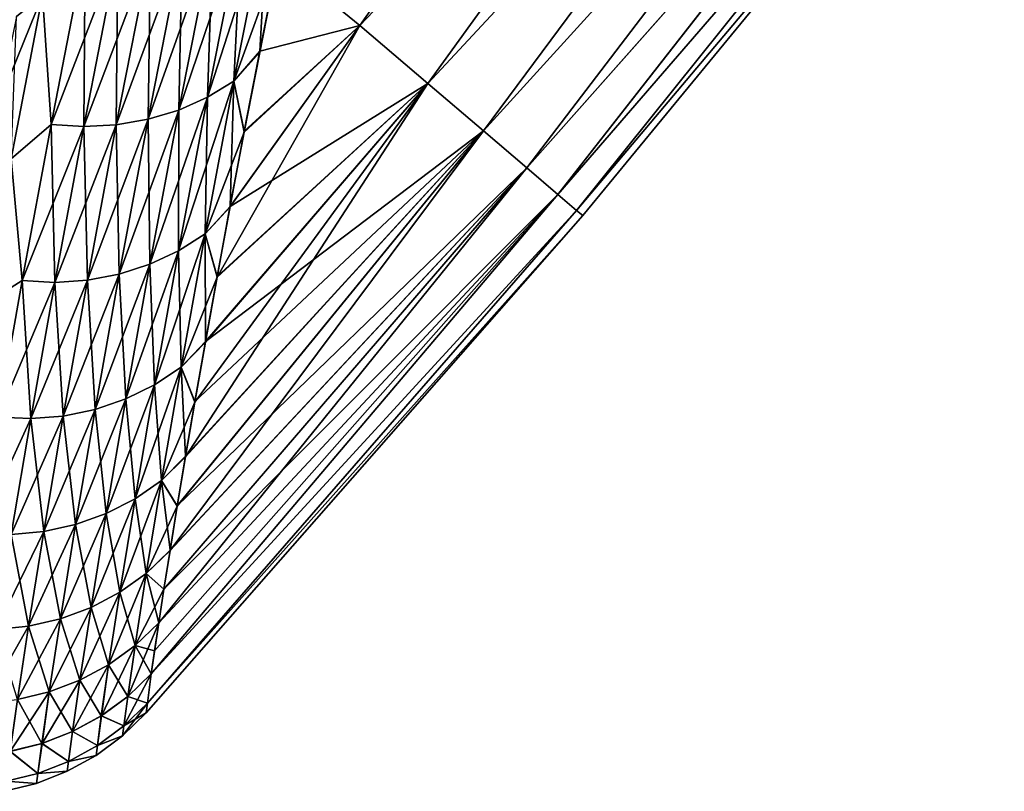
# Model space of a CAD drawing. Header units: metres. Extents: x -2 to 102, y -85 to 102.
# Tile 163 of 256: x 89.99 to 91.95, y -17.35 to -15.81. Entities that reach past the tile are written whole.
import ezdxf

# ---------------------------------------------------------------- set-up
doc = ezdxf.new("R2010")
doc.units = ezdxf.units.M
doc.layers.add('solid_21064300', color=7, linetype='CONTINUOUS')

msp = doc.modelspace()

# ---------------------------------------------------------------- linework, layer by layer
at = {"layer": 'solid_21064300'}
for points in [[(91.419487, -14.74707, -5.525214), (90.665359, -15.818786, -5.086638), (90.502007, -15.685711, -5.917342)], [(91.419579, -14.747141, 5.524767), (90.502014, -15.685687, 5.91738), (90.665344, -15.818778, 5.086694)], [(91.571297, -14.868987, 4.688438), (91.419579, -14.747141, 5.524767), (90.665344, -15.818778, 5.086694)], [(91.419487, -14.74707, -5.525214), (91.57122, -14.868927, -4.688889), (90.665359, -15.818786, -5.086638)], [(91.571297, -14.868987, 4.688438), (90.665344, -15.818778, 5.086694), (90.801048, -15.934492, 4.250319)], [(91.57122, -14.868927, -4.688889), (90.801056, -15.934499, -4.250262), (90.665359, -15.818786, -5.086638)], [(91.69809, -14.97081, 3.845283), (91.571297, -14.868987, 4.688438), (90.801048, -15.934492, 4.250319)], [(91.57122, -14.868927, -4.688889), (91.698029, -14.97076, -3.845737), (90.801056, -15.934499, -4.250262)], [(91.69809, -14.97081, 3.845283), (90.801048, -15.934492, 4.250319), (90.912361, -16.029415, 3.407733)], [(91.698029, -14.97076, -3.845737), (90.912369, -16.029421, -3.407677), (90.801056, -15.934499, -4.250262)], [(91.799751, -15.05246, 2.996537), (91.69809, -14.97081, 3.845283), (90.912361, -16.029415, 3.407733)], [(91.698029, -14.97076, -3.845737), (91.799706, -15.052422, -2.996994), (90.912369, -16.029421, -3.407677)], [(91.799751, -15.05246, 2.996537), (90.912361, -16.029415, 3.407733), (90.999115, -16.10339, 2.560171)], [(91.799706, -15.052422, -2.996994), (90.999115, -16.103395, -2.560114), (90.912369, -16.029421, -3.407677)], [(91.799706, -15.052422, -2.996994), (91.876091, -15.113766, -2.143892), (90.999115, -16.103395, -2.560114)], [(91.876122, -15.113792, 2.143434), (91.799751, -15.05246, 2.996537), (90.999115, -16.10339, 2.560171)], [(91.876091, -15.113766, -2.143892), (91.061157, -16.156301, -1.708812), (90.999115, -16.103395, -2.560114)], [(91.876122, -15.113792, 2.143434), (90.999115, -16.10339, 2.560171), (91.061157, -16.156298, 1.708869)], [(91.876091, -15.113766, -2.143892), (91.927078, -15.154711, -1.287674), (91.061157, -16.156301, -1.708812)], [(91.927094, -15.154727, 1.287214), (91.876122, -15.113792, 2.143434), (91.061157, -16.156298, 1.708869)], [(91.927078, -15.154711, -1.287674), (91.098427, -16.188082, -0.855015), (91.061157, -16.156301, -1.708812)], [(91.927094, -15.154727, 1.287214), (91.061157, -16.156298, 1.708869), (91.098427, -16.18808, 0.855072)], [(91.927078, -15.154711, -1.287674), (91.952599, -15.175209, -0.429586), (91.098427, -16.188082, -0.855015)], [(91.952606, -15.175215, 0.429125), (91.927094, -15.154727, 1.287214), (91.098427, -16.18808, 0.855072)], [(91.952599, -15.175209, -0.429586), (91.110863, -16.198685, 0.000029), (91.098427, -16.188082, -0.855015)], [(91.952606, -15.175215, 0.429125), (91.098427, -16.18808, 0.855072), (91.110863, -16.198685, 0.000029)], [(91.952599, -15.175209, -0.429586), (91.952606, -15.175215, 0.429125), (91.110863, -16.198685, 0.000029)], [(90.361115, -15.962108, 5.571486), (90.413963, -15.929799, 5.549757), (90.481865, -15.587789, 6.18331)], [(90.429031, -15.618306, 6.207551), (90.361115, -15.962108, 5.571486), (90.481865, -15.587789, 6.18331)], [(90.481865, -15.587789, 6.18331), (90.413963, -15.929799, 5.549757), (90.502014, -15.685687, 5.91738)], [(90.413963, -15.929799, -5.549758), (90.481865, -15.587789, -6.183311), (90.465401, -15.870355, -5.567367)], [(90.429031, -15.618306, -6.207551), (90.481865, -15.587789, -6.183311), (90.413963, -15.929799, -5.549758)], [(90.481865, -15.587789, -6.183311), (90.502007, -15.685711, -5.917342), (90.465401, -15.870355, -5.567367)], [(90.303673, -15.987729, 5.590293), (90.361115, -15.962108, 5.571486), (90.429031, -15.618306, 6.207551)], [(90.371635, -15.64228, 6.228539), (90.303673, -15.987729, 5.590293), (90.429031, -15.618306, 6.207551)], [(90.361115, -15.962108, -5.571486), (90.429031, -15.618306, -6.207551), (90.413963, -15.929799, -5.549758)], [(90.371635, -15.64228, -6.22854), (90.429031, -15.618306, -6.207551), (90.361115, -15.962108, -5.571486)], [(90.24263, -16.00622, 5.605854), (90.303673, -15.987729, 5.590293), (90.371635, -15.64228, 6.228539)], [(90.310661, -15.659295, 6.245914), (90.24263, -16.00622, 5.605854), (90.371635, -15.64228, 6.228539)], [(90.303673, -15.987729, -5.590293), (90.371635, -15.64228, -6.22854), (90.361115, -15.962108, -5.571486)], [(90.310661, -15.659295, -6.245914), (90.371635, -15.64228, -6.22854), (90.303673, -15.987729, -5.590293)], [(90.031761, -15.758266, -6.091897), (90.116959, -15.666288, -6.2737), (90.048668, -16.016376, -5.630689)], [(90.031761, -15.758267, 6.091896), (90.048668, -16.016376, 5.630688), (90.116959, -15.666289, 6.2737)], [(90.048668, -16.016376, -5.630689), (90.116959, -15.666288, -6.2737), (90.114021, -16.020668, -5.626228)], [(90.116959, -15.666289, 6.2737), (90.048668, -16.016376, 5.630688), (90.182213, -15.671404, 6.268691)], [(90.048668, -16.016376, 5.630688), (90.114021, -16.020668, 5.626227), (90.182213, -15.671404, 6.268691)], [(90.116959, -15.666288, -6.2737), (90.182213, -15.671404, -6.268691), (90.114021, -16.020668, -5.626228)], [(90.114021, -16.020668, 5.626227), (90.179047, -16.017263, 5.617902), (90.247154, -15.66906, 6.259375)], [(90.182213, -15.671404, 6.268691), (90.114021, -16.020668, 5.626227), (90.247154, -15.66906, 6.259375)], [(90.114021, -16.020668, -5.626228), (90.182213, -15.671404, -6.268691), (90.179047, -16.017263, -5.617902)], [(90.179047, -16.017263, 5.617902), (90.24263, -16.00622, 5.605854), (90.310661, -15.659295, 6.245914)], [(90.247154, -15.66906, 6.259375), (90.179047, -16.017263, 5.617902), (90.310661, -15.659295, 6.245914)], [(90.179047, -16.017263, -5.617902), (90.247154, -15.669059, -6.259376), (90.24263, -16.00622, -5.605855)], [(90.182213, -15.671404, -6.268691), (90.247154, -15.669059, -6.259376), (90.179047, -16.017263, -5.617902)], [(90.24263, -16.00622, -5.605855), (90.310661, -15.659295, -6.245914), (90.303673, -15.987729, -5.590293)], [(90.247154, -15.669059, -6.259376), (90.310661, -15.659295, -6.245914), (90.24263, -16.00622, -5.605855)], [(90.413963, -15.929799, 5.549757), (90.464912, -15.872858, 5.562425), (90.502014, -15.685687, 5.91738)], [(90.502014, -15.685687, 5.91738), (90.464912, -15.872858, 5.562425), (90.434174, -16.032261, 5.235682)], [(90.665344, -15.818778, 5.086694), (90.502014, -15.685687, 5.91738), (90.434174, -16.032261, 5.235682)], [(90.465401, -15.870355, -5.567367), (90.502007, -15.685711, -5.917342), (90.665359, -15.818786, -5.086638)], [(90.031761, -15.758267, 6.091896), (89.979553, -15.801073, 5.991391), (89.943466, -15.974532, 5.663069)], [(90.031761, -15.758267, 6.091896), (89.943466, -15.974532, 5.663069), (89.968903, -16.084972, 5.469778)], [(89.968903, -16.084972, -5.469779), (89.979553, -15.801074, -5.99139), (90.031761, -15.758266, -6.091897)], [(89.968903, -16.084972, -5.469779), (90.031761, -15.758266, -6.091897), (90.048668, -16.016376, -5.630689)], [(90.031761, -15.758267, 6.091896), (89.968903, -16.084972, 5.469778), (90.048668, -16.016376, 5.630688)], [(90.665344, -15.818778, 5.086694), (90.406013, -16.181971, 4.904104), (90.380264, -16.32173, 4.568626)], [(90.801048, -15.934492, 4.250319), (90.665344, -15.818778, 5.086694), (90.380264, -16.32173, 4.568626)], [(90.665344, -15.818778, 5.086694), (90.434174, -16.032261, 5.235682), (90.406013, -16.181971, 4.904104)], [(90.406364, -16.180099, -4.908414), (90.665359, -15.818786, -5.086638), (90.801056, -15.934499, -4.250262)], [(90.406364, -16.180099, -4.908414), (90.434586, -16.030081, -5.24032), (90.665359, -15.818786, -5.086638)], [(90.434586, -16.030081, -5.24032), (90.465401, -15.870355, -5.567367), (90.665359, -15.818786, -5.086638)], [(90.413963, -15.929799, -5.549758), (90.465401, -15.870355, -5.567367), (90.434586, -16.030081, -5.24032)], [(90.413963, -15.929799, 5.549757), (90.434174, -16.032261, 5.235682), (90.464912, -15.872858, 5.562425)], [(90.303474, -16.268616, 4.915441), (90.356331, -16.234713, 4.89631), (90.413963, -15.929799, 5.549757)], [(90.361115, -15.962108, 5.571486), (90.303474, -16.268616, 4.915441), (90.413963, -15.929799, 5.549757)], [(90.801048, -15.934492, 4.250319), (90.336021, -16.570923, 3.885719), (90.317276, -16.680122, 3.53929)], [(90.912361, -16.029415, 3.407733), (90.801048, -15.934492, 4.250319), (90.317276, -16.680122, 3.53929)], [(90.801048, -15.934492, 4.250319), (90.356956, -16.451416, 4.229089), (90.336021, -16.570923, 3.885719)], [(90.413963, -15.929799, 5.549757), (90.356331, -16.234713, 4.89631), (90.434174, -16.032261, 5.235682)], [(90.356331, -16.234711, -4.89631), (90.413963, -15.929799, -5.549758), (90.406364, -16.180099, -4.908414)], [(90.361115, -15.962108, -5.571486), (90.413963, -15.929799, -5.549758), (90.356331, -16.234711, -4.89631)], [(90.801048, -15.934492, 4.250319), (90.380264, -16.32173, 4.568626), (90.356956, -16.451416, 4.229089)], [(90.357185, -16.450119, -4.232638), (90.801056, -15.934499, -4.250262), (90.912369, -16.029421, -3.407677)], [(90.357185, -16.450119, -4.232638), (90.380547, -16.320152, -4.572576), (90.801056, -15.934499, -4.250262)], [(90.380547, -16.320152, -4.572576), (90.406364, -16.180099, -4.908414), (90.801056, -15.934499, -4.250262)], [(90.413963, -15.929799, -5.549758), (90.434586, -16.030081, -5.24032), (90.406364, -16.180099, -4.908414)], [(90.24601, -16.295704, 4.931994), (90.303474, -16.268616, 4.915441), (90.361115, -15.962108, 5.571486)], [(90.303673, -15.987729, 5.590293), (90.24601, -16.295704, 4.931994), (90.361115, -15.962108, 5.571486)], [(90.303474, -16.268616, -4.915442), (90.361115, -15.962108, -5.571486), (90.356331, -16.234711, -4.89631)], [(90.303673, -15.987729, -5.590293), (90.361115, -15.962108, -5.571486), (90.303474, -16.268616, -4.915442)], [(90.184937, -16.31551, 4.945683), (90.24601, -16.295704, 4.931994), (90.303673, -15.987729, 5.590293)], [(90.24263, -16.00622, 5.605854), (90.184937, -16.31551, 4.945683), (90.303673, -15.987729, 5.590293)], [(90.24263, -16.00622, -5.605855), (90.303673, -15.987729, -5.590293), (90.24601, -16.295704, -4.931994)], [(90.24601, -16.295704, -4.931994), (90.303673, -15.987729, -5.590293), (90.303474, -16.268616, -4.915442)], [(90.1213, -16.32769, 4.956272), (90.184937, -16.31551, 4.945683), (90.24263, -16.00622, 5.605854)], [(90.179047, -16.017263, 5.617902), (90.1213, -16.32769, 4.956272), (90.24263, -16.00622, 5.605854)], [(90.179047, -16.017263, -5.617902), (90.24263, -16.00622, -5.605855), (90.184937, -16.31551, -4.945683)], [(90.184937, -16.31551, -4.945683), (90.24263, -16.00622, -5.605855), (90.24601, -16.295704, -4.931994)], [(89.968903, -16.084972, 5.469778), (89.990768, -16.328472, 4.967475), (90.048668, -16.016376, 5.630688)], [(89.968903, -16.084972, -5.469779), (90.048668, -16.016376, -5.630689), (89.990768, -16.32847, -4.967476)], [(90.048668, -16.016376, 5.630688), (89.990768, -16.328472, 4.967475), (90.114021, -16.020668, 5.626227)], [(89.990768, -16.32847, -4.967476), (90.048668, -16.016376, -5.630689), (90.056206, -16.332035, -4.963578)], [(89.990768, -16.328472, 4.967475), (90.056206, -16.332035, 4.963578), (90.114021, -16.020668, 5.626227)], [(90.048668, -16.016376, -5.630689), (90.114021, -16.020668, -5.626228), (90.056206, -16.332035, -4.963578)], [(90.056206, -16.332035, 4.963578), (90.1213, -16.32769, 4.956272), (90.179047, -16.017263, 5.617902)], [(90.114021, -16.020668, 5.626227), (90.056206, -16.332035, 4.963578), (90.179047, -16.017263, 5.617902)], [(90.056206, -16.332035, -4.963578), (90.114021, -16.020668, -5.626228), (90.1213, -16.32769, -4.956272)], [(90.114021, -16.020668, -5.626228), (90.179047, -16.017263, -5.617902), (90.1213, -16.32769, -4.956272)], [(90.1213, -16.32769, -4.956272), (90.179047, -16.017263, -5.617902), (90.184937, -16.31551, -4.945683)], [(90.912361, -16.029415, 3.407733), (90.300743, -16.778915, 3.189708), (90.286369, -16.867195, 2.837197)], [(90.999115, -16.10339, 2.560171), (90.912361, -16.029415, 3.407733), (90.286369, -16.867195, 2.837197)], [(90.912361, -16.029415, 3.407733), (90.317276, -16.680122, 3.53929), (90.300743, -16.778915, 3.189708)], [(90.300842, -16.778322, -3.19193), (90.912369, -16.029421, -3.407677), (90.999115, -16.103395, -2.560114)], [(90.300842, -16.778322, -3.19193), (90.317413, -16.679321, -3.541968), (90.912369, -16.029421, -3.407677)], [(90.317413, -16.679321, -3.541968), (90.336197, -16.569887, -3.888838), (90.912369, -16.029421, -3.407677)], [(90.336197, -16.569887, -3.888838), (90.357185, -16.450119, -4.232638), (90.912369, -16.029421, -3.407677)], [(90.356331, -16.234713, 4.89631), (90.406013, -16.181971, 4.904104), (90.434174, -16.032261, 5.235682)], [(89.968903, -16.084972, 5.469778), (89.915451, -16.37631, 4.829594), (89.990768, -16.328472, 4.967475)], [(89.915451, -16.37631, -4.829595), (89.968903, -16.084972, -5.469779), (89.990768, -16.32847, -4.967476)], [(90.999115, -16.10339, 2.560171), (90.274025, -16.94488, 2.482563), (90.263664, -17.011898, 2.126067)], [(91.061157, -16.156298, 1.708869), (90.999115, -16.10339, 2.560171), (90.263664, -17.011898, 2.126067)], [(90.999115, -16.10339, 2.560171), (90.286369, -16.867195, 2.837197), (90.274025, -16.94488, 2.482563)], [(90.274063, -16.944614, -2.483862), (90.999115, -16.103395, -2.560114), (91.061157, -16.156301, -1.708812)], [(90.274063, -16.944614, -2.483862), (90.286438, -16.866783, -2.838953), (90.999115, -16.103395, -2.560114)], [(90.286438, -16.866783, -2.838953), (90.300842, -16.778322, -3.19193), (90.999115, -16.103395, -2.560114)], [(91.061157, -16.156298, 1.708869), (90.263664, -17.011898, 2.126067), (90.249008, -17.113678, 1.407178)], [(91.098427, -16.18808, 0.855072), (91.061157, -16.156298, 1.708869), (90.249008, -17.113678, 1.407178)], [(91.061157, -16.156301, -1.708812), (91.098427, -16.188082, -0.855015), (90.249008, -17.113678, -1.407178)], [(90.255341, -17.068129, -1.767998), (91.061157, -16.156301, -1.708812), (90.249008, -17.113678, -1.407178)], [(90.255341, -17.068129, -1.767998), (90.263687, -17.011753, -2.126925), (91.061157, -16.156301, -1.708812)], [(90.263687, -17.011753, -2.126925), (90.274063, -16.944614, -2.483862), (91.061157, -16.156301, -1.708812)], [(90.356331, -16.234711, -4.89631), (90.406364, -16.180099, -4.908414), (90.380547, -16.320152, -4.572576)], [(90.356331, -16.234713, 4.89631), (90.380264, -16.32173, 4.568626), (90.406013, -16.181971, 4.904104)], [(91.110863, -16.198685, 0.000029), (90.238579, -17.191689, -0.000708), (90.241196, -17.172073, -0.705957)], [(91.110863, -16.198685, 0.000029), (90.241188, -17.172152, 0.704545), (90.238579, -17.191689, -0.000708)], [(91.098427, -16.18808, 0.855072), (90.249008, -17.113678, 1.407178), (90.241188, -17.172152, 0.704545)], [(91.110863, -16.198685, 0.000029), (91.098427, -16.18808, 0.855072), (90.241188, -17.172152, 0.704545)], [(91.098427, -16.188082, -0.855015), (90.241196, -17.172073, -0.705957), (90.249008, -17.113678, -1.407178)], [(91.098427, -16.188082, -0.855015), (91.110863, -16.198685, 0.000029), (90.241196, -17.172073, -0.705957)], [(90.255424, -16.536333, 4.241695), (90.308273, -16.501036, 4.225238), (90.356331, -16.234713, 4.89631)], [(90.303474, -16.268616, 4.915441), (90.255424, -16.536333, 4.241695), (90.356331, -16.234713, 4.89631)], [(90.303474, -16.268616, -4.915442), (90.356331, -16.234711, -4.89631), (90.308273, -16.501036, -4.225239)], [(90.308273, -16.501036, -4.225239), (90.356331, -16.234711, -4.89631), (90.357185, -16.450119, -4.232638)], [(90.356331, -16.234713, 4.89631), (90.308273, -16.501036, 4.225238), (90.380264, -16.32173, 4.568626)], [(90.356331, -16.234711, -4.89631), (90.380547, -16.320152, -4.572576), (90.357185, -16.450119, -4.232638)], [(90.19796, -16.564701, 4.255928), (90.255424, -16.536333, 4.241695), (90.303474, -16.268616, 4.915441)], [(90.24601, -16.295704, 4.931994), (90.19796, -16.564701, 4.255928), (90.303474, -16.268616, 4.915441)], [(90.24601, -16.295704, -4.931994), (90.303474, -16.268616, -4.915442), (90.255424, -16.536333, -4.241696)], [(90.255424, -16.536333, -4.241696), (90.303474, -16.268616, -4.915442), (90.308273, -16.501036, -4.225239)], [(90.136864, -16.585651, 4.267688), (90.19796, -16.564701, 4.255928), (90.24601, -16.295704, 4.931994)], [(90.184937, -16.31551, 4.945683), (90.136864, -16.585651, 4.267688), (90.24601, -16.295704, 4.931994)], [(90.184937, -16.31551, -4.945683), (90.24601, -16.295704, -4.931994), (90.19796, -16.564701, -4.255928)], [(90.19796, -16.564701, -4.255928), (90.24601, -16.295704, -4.931994), (90.255424, -16.536333, -4.241696)], [(90.073196, -16.598824, 4.276776), (90.136864, -16.585651, 4.267688), (90.184937, -16.31551, 4.945683)], [(90.1213, -16.32769, 4.956272), (90.073196, -16.598824, 4.276776), (90.184937, -16.31551, 4.945683)], [(90.1213, -16.32769, -4.956272), (90.184937, -16.31551, -4.945683), (90.136864, -16.585651, -4.267689)], [(90.136864, -16.585651, -4.267689), (90.184937, -16.31551, -4.945683), (90.19796, -16.564701, -4.255928)], [(90.308273, -16.501036, 4.225238), (90.356956, -16.451416, 4.229089), (90.380264, -16.32173, 4.568626)], [(89.915451, -16.37631, -4.829595), (89.990768, -16.32847, -4.967476), (89.942551, -16.601057, -4.286354)], [(89.915451, -16.37631, 4.829594), (89.942551, -16.601057, 4.286353), (89.990768, -16.328472, 4.967475)], [(89.942551, -16.601057, -4.286354), (89.990768, -16.32847, -4.967476), (90.008049, -16.603987, -4.283034)], [(89.990768, -16.328472, 4.967475), (89.942551, -16.601057, 4.286353), (90.056206, -16.332035, 4.963578)], [(89.942551, -16.601057, 4.286353), (90.008049, -16.603987, 4.283033), (90.056206, -16.332035, 4.963578)], [(89.990768, -16.32847, -4.967476), (90.056206, -16.332035, -4.963578), (90.008049, -16.603987, -4.283034)], [(90.008049, -16.603987, 4.283033), (90.073196, -16.598824, 4.276776), (90.1213, -16.32769, 4.956272)], [(90.056206, -16.332035, 4.963578), (90.008049, -16.603987, 4.283033), (90.1213, -16.32769, 4.956272)], [(90.008049, -16.603987, -4.283034), (90.056206, -16.332035, -4.963578), (90.073196, -16.598824, -4.276777)], [(90.056206, -16.332035, -4.963578), (90.1213, -16.32769, -4.956272), (90.073196, -16.598824, -4.276777)], [(90.073196, -16.598824, -4.276777), (90.1213, -16.32769, -4.956272), (90.136864, -16.585651, -4.267689)], [(90.308273, -16.501036, -4.225239), (90.357185, -16.450119, -4.232638), (90.336197, -16.569887, -3.888838)], [(90.308273, -16.501036, 4.225238), (90.336021, -16.570923, 3.885719), (90.356956, -16.451416, 4.229089)], [(90.216423, -16.764097, 3.55262), (90.269249, -16.727613, 3.538906), (90.308273, -16.501036, 4.225238)], [(90.255424, -16.536333, 4.241695), (90.216423, -16.764097, 3.55262), (90.308273, -16.501036, 4.225238)], [(90.255424, -16.536333, -4.241696), (90.308273, -16.501036, -4.225239), (90.269249, -16.727613, -3.538906)], [(90.308273, -16.501036, 4.225238), (90.269249, -16.727613, 3.538906), (90.336021, -16.570923, 3.885719)], [(90.269249, -16.727613, -3.538906), (90.308273, -16.501036, -4.225239), (90.317413, -16.679321, -3.541968)], [(90.308273, -16.501036, -4.225239), (90.336197, -16.569887, -3.888838), (90.317413, -16.679321, -3.541968)], [(90.158966, -16.793554, 3.564472), (90.216423, -16.764097, 3.55262), (90.255424, -16.536333, 4.241695)], [(90.19796, -16.564701, 4.255928), (90.158966, -16.793554, 3.564472), (90.255424, -16.536333, 4.241695)], [(90.19796, -16.564701, -4.255928), (90.255424, -16.536333, -4.241696), (90.216423, -16.764097, -3.552621)], [(90.216423, -16.764097, -3.552621), (90.255424, -16.536333, -4.241696), (90.269249, -16.727613, -3.538906)], [(90.09787, -16.815479, 3.574256), (90.158966, -16.793554, 3.564472), (90.19796, -16.564701, 4.255928)], [(90.136864, -16.585651, 4.267688), (90.09787, -16.815479, 3.574256), (90.19796, -16.564701, 4.255928)], [(90.136864, -16.585651, -4.267689), (90.19796, -16.564701, -4.255928), (90.158966, -16.793554, -3.564473)], [(90.158966, -16.793554, -3.564473), (90.19796, -16.564701, -4.255928), (90.216423, -16.764097, -3.552621)], [(90.269249, -16.727613, 3.538906), (90.317276, -16.680122, 3.53929), (90.336021, -16.570923, 3.885719)], [(90.03418, -16.829491, 3.581805), (90.09787, -16.815479, 3.574256), (90.136864, -16.585651, 4.267688)], [(90.073196, -16.598824, 4.276776), (90.03418, -16.829491, 3.581805), (90.136864, -16.585651, 4.267688)], [(90.073196, -16.598824, -4.276777), (90.136864, -16.585651, -4.267689), (90.09787, -16.815479, -3.574257)], [(90.09787, -16.815479, -3.574257), (90.136864, -16.585651, -4.267689), (90.158966, -16.793554, -3.564473)], [(89.942551, -16.601057, 4.286353), (89.90345, -16.832956, 3.589714), (90.008049, -16.603987, 4.283033)], [(89.90345, -16.832956, 3.589714), (89.968994, -16.83535, 3.586987), (90.008049, -16.603987, 4.283033)], [(89.942551, -16.601057, -4.286354), (90.008049, -16.603987, -4.283034), (89.968994, -16.83535, -3.586987)], [(89.968994, -16.83535, 3.586987), (90.03418, -16.829491, 3.581805), (90.073196, -16.598824, 4.276776)], [(90.008049, -16.603987, 4.283033), (89.968994, -16.83535, 3.586987), (90.073196, -16.598824, 4.276776)], [(89.968994, -16.83535, -3.586987), (90.008049, -16.603987, -4.283034), (90.03418, -16.829491, -3.581805)], [(90.008049, -16.603987, -4.283034), (90.073196, -16.598824, -4.276777), (90.03418, -16.829491, -3.581805)], [(90.03418, -16.829491, -3.581805), (90.073196, -16.598824, -4.276777), (90.09787, -16.815479, -3.574257)], [(90.269249, -16.727613, -3.538906), (90.317413, -16.679321, -3.541968), (90.300842, -16.778322, -3.19193)], [(90.269249, -16.727613, 3.538906), (90.300743, -16.778915, 3.189708), (90.317276, -16.680122, 3.53929)], [(90.185982, -16.950821, 2.850608), (90.238785, -16.913366, 2.839696), (90.269249, -16.727613, 3.538906)], [(90.216423, -16.764097, 3.55262), (90.185982, -16.950821, 2.850608), (90.269249, -16.727613, 3.538906)], [(90.216423, -16.764097, -3.552621), (90.269249, -16.727613, -3.538906), (90.238785, -16.913366, -2.839696)], [(90.269249, -16.727613, 3.538906), (90.238785, -16.913366, 2.839696), (90.300743, -16.778915, 3.189708)], [(90.238785, -16.913366, -2.839696), (90.269249, -16.727613, -3.538906), (90.286438, -16.866783, -2.838953)], [(90.269249, -16.727613, -3.538906), (90.300842, -16.778322, -3.19193), (90.286438, -16.866783, -2.838953)], [(90.12854, -16.981173, 2.860028), (90.185982, -16.950821, 2.850608), (90.216423, -16.764097, 3.55262)], [(90.158966, -16.793554, 3.564472), (90.12854, -16.981173, 2.860028), (90.216423, -16.764097, 3.55262)], [(90.158966, -16.793554, -3.564473), (90.216423, -16.764097, -3.552621), (90.185982, -16.950821, -2.850609)], [(90.185982, -16.950821, -2.850609), (90.216423, -16.764097, -3.552621), (90.238785, -16.913366, -2.839696)], [(90.067444, -17.003893, 2.867793), (90.12854, -16.981173, 2.860028), (90.158966, -16.793554, 3.564472)], [(90.09787, -16.815479, 3.574256), (90.067444, -17.003893, 2.867793), (90.158966, -16.793554, 3.564472)], [(90.09787, -16.815479, -3.574257), (90.158966, -16.793554, -3.564473), (90.12854, -16.981173, -2.860029)], [(90.12854, -16.981173, -2.860029), (90.158966, -16.793554, -3.564473), (90.185982, -16.950821, -2.850609)], [(90.238785, -16.913366, 2.839696), (90.286369, -16.867195, 2.837197), (90.300743, -16.778915, 3.189708)], [(89.938538, -17.025023, 2.877853), (90.003738, -17.018595, 2.873769), (90.03418, -16.829491, 3.581805)], [(89.968994, -16.83535, 3.586987), (89.938538, -17.025023, 2.877853), (90.03418, -16.829491, 3.581805)], [(89.968994, -16.83535, -3.586987), (90.03418, -16.829491, -3.581805), (90.003738, -17.018595, -2.87377)], [(90.003738, -17.018595, 2.873769), (90.067444, -17.003893, 2.867793), (90.09787, -16.815479, 3.574256)], [(90.03418, -16.829491, 3.581805), (90.003738, -17.018595, 2.873769), (90.09787, -16.815479, 3.574256)], [(90.003738, -17.018595, -2.87377), (90.03418, -16.829491, -3.581805), (90.067444, -17.003893, -2.867794)], [(90.03418, -16.829491, -3.581805), (90.09787, -16.815479, -3.574257), (90.067444, -17.003893, -2.867794)], [(90.067444, -17.003893, -2.867794), (90.09787, -16.815479, -3.574257), (90.12854, -16.981173, -2.860029)], [(89.938538, -17.025023, -2.877854), (89.968994, -16.83535, -3.586987), (90.003738, -17.018595, -2.87377)], [(90.238785, -16.913366, -2.839696), (90.286438, -16.866783, -2.838953), (90.274063, -16.944614, -2.483862)], [(90.238785, -16.913366, 2.839696), (90.274025, -16.94488, 2.482563), (90.286369, -16.867195, 2.837197)], [(90.163643, -17.095509, 2.138149), (90.216415, -17.057301, 2.130087), (90.238785, -16.913366, 2.839696)], [(90.185982, -16.950821, 2.850608), (90.163643, -17.095509, 2.138149), (90.238785, -16.913366, 2.839696)], [(90.185982, -16.950821, -2.850609), (90.238785, -16.913366, -2.839696), (90.216415, -17.057301, -2.130087)], [(90.238785, -16.913366, 2.839696), (90.216415, -17.057301, 2.130087), (90.274025, -16.94488, 2.482563)], [(90.216415, -17.057301, -2.130087), (90.238785, -16.913366, -2.839696), (90.263687, -17.011753, -2.126925)], [(90.238785, -16.913366, -2.839696), (90.274063, -16.944614, -2.483862), (90.263687, -17.011753, -2.126925)], [(90.106216, -17.126551, 2.145094), (90.163643, -17.095509, 2.138149), (90.185982, -16.950821, 2.850608)], [(90.12854, -16.981173, 2.860028), (90.106216, -17.126551, 2.145094), (90.185982, -16.950821, 2.850608)], [(90.12854, -16.981173, -2.860029), (90.185982, -16.950821, -2.850609), (90.163643, -17.095509, -2.138149)], [(90.163643, -17.095509, -2.138149), (90.185982, -16.950821, -2.850609), (90.216415, -17.057301, -2.130087)], [(90.216415, -17.057301, 2.130087), (90.263664, -17.011898, 2.126067), (90.274025, -16.94488, 2.482563)], [(90.045128, -17.149889, 2.150804), (90.106216, -17.126551, 2.145094), (90.12854, -16.981173, 2.860028)], [(90.067444, -17.003893, 2.867793), (90.045128, -17.149889, 2.150804), (90.12854, -16.981173, 2.860028)], [(90.067444, -17.003893, -2.867794), (90.12854, -16.981173, -2.860029), (90.106216, -17.126551, -2.145095)], [(90.106216, -17.126551, -2.145095), (90.12854, -16.981173, -2.860029), (90.163643, -17.095509, -2.138149)], [(89.981422, -17.165123, 2.15518), (90.045128, -17.149889, 2.150804), (90.067444, -17.003893, 2.867793)], [(90.003738, -17.018595, 2.873769), (89.981422, -17.165123, 2.15518), (90.067444, -17.003893, 2.867793)], [(90.003738, -17.018595, -2.87377), (90.067444, -17.003893, -2.867794), (90.045128, -17.149889, -2.150805)], [(90.045128, -17.149889, -2.150805), (90.067444, -17.003893, -2.867794), (90.106216, -17.126551, -2.145095)], [(89.916199, -17.171991, 2.158146), (89.981422, -17.165123, 2.15518), (90.003738, -17.018595, 2.873769)], [(89.938538, -17.025023, 2.877853), (89.916199, -17.171991, 2.158146), (90.003738, -17.018595, 2.873769)], [(89.938538, -17.025023, -2.877854), (90.003738, -17.018595, -2.87377), (89.981422, -17.165123, -2.15518)], [(89.981422, -17.165123, -2.15518), (90.003738, -17.018595, -2.87377), (90.045128, -17.149889, -2.150805)], [(90.20192, -17.158873, 1.412987), (90.249008, -17.113678, 1.407178), (90.263664, -17.011898, 2.126067)], [(90.216415, -17.057301, 2.130087), (90.20192, -17.158873, 1.412987), (90.263664, -17.011898, 2.126067)], [(90.216415, -17.057301, -2.130087), (90.263687, -17.011753, -2.126925), (90.255341, -17.068129, -1.767998)], [(90.149178, -17.197622, 1.418162), (90.20192, -17.158873, 1.412987), (90.216415, -17.057301, 2.130087)], [(90.163643, -17.095509, 2.138149), (90.149178, -17.197622, 1.418162), (90.216415, -17.057301, 2.130087)], [(90.163643, -17.095509, -2.138149), (90.216415, -17.057301, -2.130087), (90.201881, -17.158827, -1.412982)], [(90.201881, -17.158827, -1.412982), (90.216415, -17.057301, -2.130087), (90.249008, -17.113678, -1.407178)], [(90.216415, -17.057301, -2.130087), (90.255341, -17.068129, -1.767998), (90.249008, -17.113678, -1.407178)], [(90.091759, -17.229158, 1.422604), (90.149178, -17.197622, 1.418162), (90.163643, -17.095509, 2.138149)], [(90.106216, -17.126551, 2.145094), (90.091759, -17.229158, 1.422604), (90.163643, -17.095509, 2.138149)], [(90.106216, -17.126551, -2.145095), (90.163643, -17.095509, -2.138149), (90.149139, -17.197567, -1.418157)], [(90.149139, -17.197567, -1.418157), (90.163643, -17.095509, -2.138149), (90.201881, -17.158827, -1.412982)], [(90.03067, -17.252939, 1.426234), (90.091759, -17.229158, 1.422604), (90.106216, -17.126551, 2.145094)], [(90.045128, -17.149889, 2.150804), (90.03067, -17.252939, 1.426234), (90.106216, -17.126551, 2.145094)], [(90.045128, -17.149889, -2.150805), (90.106216, -17.126551, -2.145095), (90.091728, -17.229095, -1.422597)], [(90.091728, -17.229095, -1.422597), (90.106216, -17.126551, -2.145095), (90.149139, -17.197567, -1.418157)], [(90.193993, -17.217695, -0.709027), (90.249008, -17.113678, -1.407178), (90.241196, -17.172073, -0.705957)], [(90.193993, -17.217695, -0.709027), (90.201881, -17.158827, -1.412982), (90.249008, -17.113678, -1.407178)], [(90.20192, -17.158873, 1.412987), (90.241188, -17.172152, 0.704545), (90.249008, -17.113678, 1.407178)], [(89.966942, -17.268478, -1.428982), (89.981422, -17.165123, -2.15518), (90.030647, -17.252869, -1.426226)], [(89.966949, -17.268553, 1.42899), (90.03067, -17.252939, 1.426234), (90.045128, -17.149889, 2.150804)], [(89.981422, -17.165123, 2.15518), (89.966949, -17.268553, 1.42899), (90.045128, -17.149889, 2.150804)], [(89.981422, -17.165123, -2.15518), (90.045128, -17.149889, -2.150805), (90.030647, -17.252869, -1.426226)], [(90.030647, -17.252869, -1.426226), (90.045128, -17.149889, -2.150805), (90.091728, -17.229095, -1.422597)], [(90.193993, -17.217695, -0.709027), (90.149139, -17.197567, -1.418157), (90.201881, -17.158827, -1.412982)], [(90.193977, -17.217777, 0.707602), (90.20192, -17.158873, 1.412987), (90.149178, -17.197622, 1.418162)], [(90.193977, -17.217777, 0.707602), (90.241188, -17.172152, 0.704545), (90.20192, -17.158873, 1.412987)], [(90.19136, -17.237427, -0.000709), (90.241196, -17.172073, -0.705957), (90.238579, -17.191689, -0.000708)], [(90.193993, -17.217695, -0.709027), (90.241196, -17.172073, -0.705957), (90.19136, -17.237427, -0.000709)], [(90.193977, -17.217777, 0.707602), (90.238579, -17.191689, -0.000708), (90.241188, -17.172152, 0.704545)], [(90.141197, -17.256741, -0.711626), (90.091728, -17.229095, -1.422597), (90.149139, -17.197567, -1.418157)], [(90.14119, -17.256821, 0.710196), (90.149178, -17.197622, 1.418162), (90.091759, -17.229158, 1.422604)], [(90.14119, -17.256821, 0.710196), (90.193977, -17.217777, 0.707602), (90.149178, -17.197622, 1.418162)], [(90.141197, -17.256741, -0.711626), (90.149139, -17.197567, -1.418157), (90.193993, -17.217695, -0.709027)], [(90.19136, -17.237427, -0.000709), (90.238579, -17.191689, -0.000708), (90.193977, -17.217777, 0.707602)], [(90.19136, -17.237427, -0.000709), (90.193977, -17.217777, 0.707602), (90.14119, -17.256821, 0.710196)], [(90.141197, -17.256741, -0.711626), (90.193993, -17.217695, -0.709027), (90.19136, -17.237427, -0.000709)], [(90.083733, -17.288532, -0.713855), (90.030647, -17.252869, -1.426226), (90.091728, -17.229095, -1.422597)], [(90.083725, -17.288614, 0.712421), (90.091759, -17.229158, 1.422604), (90.03067, -17.252939, 1.426234)], [(90.083725, -17.288614, 0.712421), (90.14119, -17.256821, 0.710196), (90.091759, -17.229158, 1.422604)], [(90.083733, -17.288532, -0.713855), (90.091728, -17.229095, -1.422597), (90.141197, -17.256741, -0.711626)], [(90.138535, -17.276585, -0.000711), (90.19136, -17.237427, -0.000709), (90.14119, -17.256821, 0.710196)], [(90.141197, -17.256741, -0.711626), (90.19136, -17.237427, -0.000709), (90.138535, -17.276585, -0.000711)], [(90.022591, -17.312525, -0.715677), (89.966942, -17.268478, -1.428982), (90.030647, -17.252869, -1.426226)], [(90.022575, -17.312607, 0.714238), (90.03067, -17.252939, 1.426234), (89.966949, -17.268553, 1.42899)], [(90.022575, -17.312607, 0.714238), (90.083725, -17.288614, 0.712421), (90.03067, -17.252939, 1.426234)], [(90.022591, -17.312525, -0.715677), (90.030647, -17.252869, -1.426226), (90.083733, -17.288532, -0.713855)], [(90.138535, -17.276585, -0.000711), (90.14119, -17.256821, 0.710196), (90.083725, -17.288614, 0.712421)], [(90.083733, -17.288532, -0.713855), (90.141197, -17.256741, -0.711626), (90.138535, -17.276585, -0.000711)], [(89.958801, -17.328384, 0.715617), (90.022575, -17.312607, 0.714238), (89.966949, -17.268553, 1.42899)], [(89.958817, -17.328302, -0.717058), (89.966942, -17.268478, -1.428982), (90.022591, -17.312525, -0.715677)], [(90.081032, -17.308474, -0.000713), (90.138535, -17.276585, -0.000711), (90.083725, -17.288614, 0.712421)], [(90.083733, -17.288532, -0.713855), (90.138535, -17.276585, -0.000711), (90.081032, -17.308474, -0.000713)], [(90.081032, -17.308474, -0.000713), (90.083725, -17.288614, 0.712421), (90.022575, -17.312607, 0.714238)], [(90.022591, -17.312525, -0.715677), (90.083733, -17.288532, -0.713855), (90.081032, -17.308474, -0.000713)], [(90.019844, -17.332541, -0.000715), (90.022575, -17.312607, 0.714238), (89.958801, -17.328384, 0.715617)], [(89.958817, -17.328302, -0.717058), (90.022591, -17.312525, -0.715677), (90.019844, -17.332541, -0.000715)], [(90.019844, -17.332541, -0.000715), (90.081032, -17.308474, -0.000713), (90.022575, -17.312607, 0.714238)], [(90.022591, -17.312525, -0.715677), (90.081032, -17.308474, -0.000713), (90.019844, -17.332541, -0.000715)], [(89.958817, -17.328302, -0.717058), (90.019844, -17.332541, -0.000715), (89.956024, -17.348372, -0.000716)], [(89.956024, -17.348372, -0.000716), (90.019844, -17.332541, -0.000715), (89.958801, -17.328384, 0.715617)]]:
    msp.add_3dface(points, dxfattribs=at)

doc.saveas('drawing.dxf')
